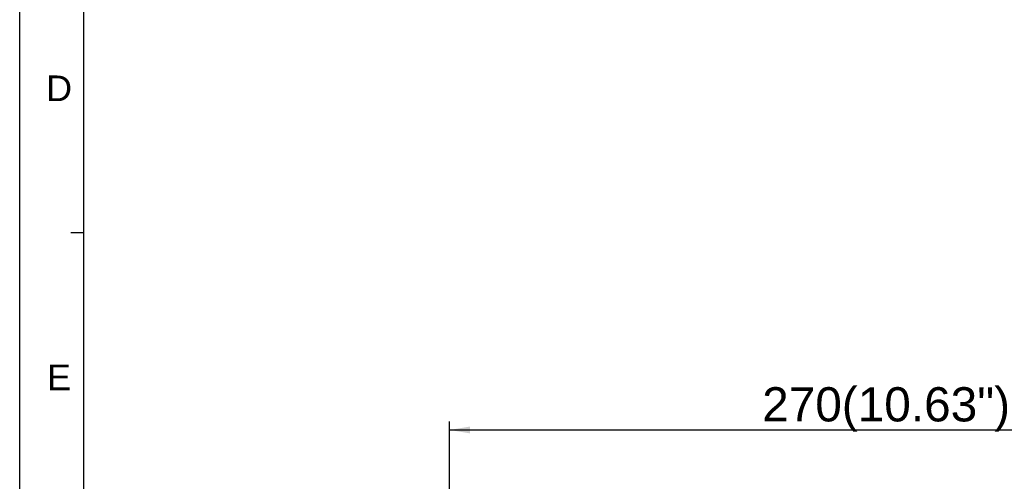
# Model space of a CAD drawing. Extents: x 0 to 1189, y 0 to 841.
# Tile 17 of 53: x 0 to 230, y 498 to 605. Entities that reach past the tile are written whole.
import ezdxf
from ezdxf.enums import TextEntityAlignment as Align

# ---------------------------------------------------------------- set-up
doc = ezdxf.new("R2010")
doc.units = 0
doc.header["$LTSCALE"] = 65.395
doc.header["$MEASUREMENT"] = 0
doc.layers.get('0').update_dxf_attribs({"linetype": 'CONTINUOUS'})
doc.styles.add('TEXTSTYLE_2', font='arial.ttf')
doc.dimstyles.get("Standard").update_dxf_attribs({"dimtxt": 0.18, "dimasz": 0.18, "dimexe": 0.18, "dimexo": 0.0625, "dimgap": 0.09, "dimtad": 0, "dimtih": 1, "dimtoh": 1, "dimdec": 4, "dimzin": 0, "dimdsep": 46, "dimtxsty": 'Standard', "dimcen": 0.09, "dimadec": 0, "dimazin": 0, "dimtfac": 1, "dimtdec": 4, "dimtofl": 0, "dimtmove": 0, "dimatfit": 3, "dimfxl": 1, "dimtolj": 1, "dimtzin": 0, "dimarcsym": 0})

# ---------------------------------------------------------------- blocks, each defined once
blk = doc.blocks.new('_FILLED')
at = {"color": 0, "linetype": 'ByBlock'}
blk.add_solid([(0, 0), (-1, 0.167), (-1, -0.167)], dxfattribs=at)
blk = doc.blocks.new('*D1')
at = {"color": 2, "linetype": 'Continuous'}
for p, q in [((100.56, 495.05), (100.56, 511.55)), ((370.46, 495.05), (370.46, 511.55)), ((100.56, 509.55), (235.51, 509.55)), ((370.46, 509.55), (235.51, 509.55))]:
    blk.add_line(p, q, dxfattribs=at)
at = {"color": 2, "linetype": 'Continuous', "xscale": 4.76, "yscale": 4.76, "zscale": 4.76, "rotation": 180}
blk.add_blockref('_FILLED', (100.56, 509.55), dxfattribs=at)
at = {"color": 2, "linetype": 'Continuous', "xscale": 4.76, "yscale": 4.76, "zscale": 4.76}
blk.add_blockref('_FILLED', (370.46, 509.55), dxfattribs=at)
at = {"color": 2, "linetype": 'Continuous', "style": 'TEXTSTYLE_2'}
for s, p in [('270', (182.99, 511.55)), ('(10.63")', (211.98, 511.55))]:
    blk.add_text(s, height=8, dxfattribs=at).set_placement(p, align=Align.CENTER)

msp = doc.modelspace()

# ---------------------------------------------------------------- linework, layer by layer
at = {"color": 4, "linetype": 'Continuous'}
msp.add_line((0, 0), (0, 841), dxfattribs=at)
at = {"color": 3, "linetype": 'Continuous'}
for p, q in [((15, 15), (15, 826)), ((15, 555.66667), (12, 555.66667))]:
    msp.add_line(p, q, dxfattribs=at)

# ---------------------------------------------------------------- texts
at = {"color": 1, "linetype": 'Continuous', "style": 'TEXTSTYLE_2'}
for s, p in [('D', (9.22424, 586.44113)), ('E', (9.22424, 518.85779))]:
    msp.add_text(s, height=6, dxfattribs=at).set_placement(p, align=Align.CENTER)

# ---------------------------------------------------------------- dimensions: what is measured, and where the dimension line sits
at = {"color": 2, "linetype": 'Continuous'}
dim = msp.add_linear_dim(base=(370.45526, 509.54588), p1=(100.56282, 493.54725), p2=(370.45526, 493.54725), dimstyle='Standard', dxfattribs=at)
dim.commit()
dim.dimension.update_dxf_attribs({"geometry": '*D1', "text_midpoint": (202.65789, 509.54588), "dimtype": 128})

doc.saveas('drawing.dxf')
